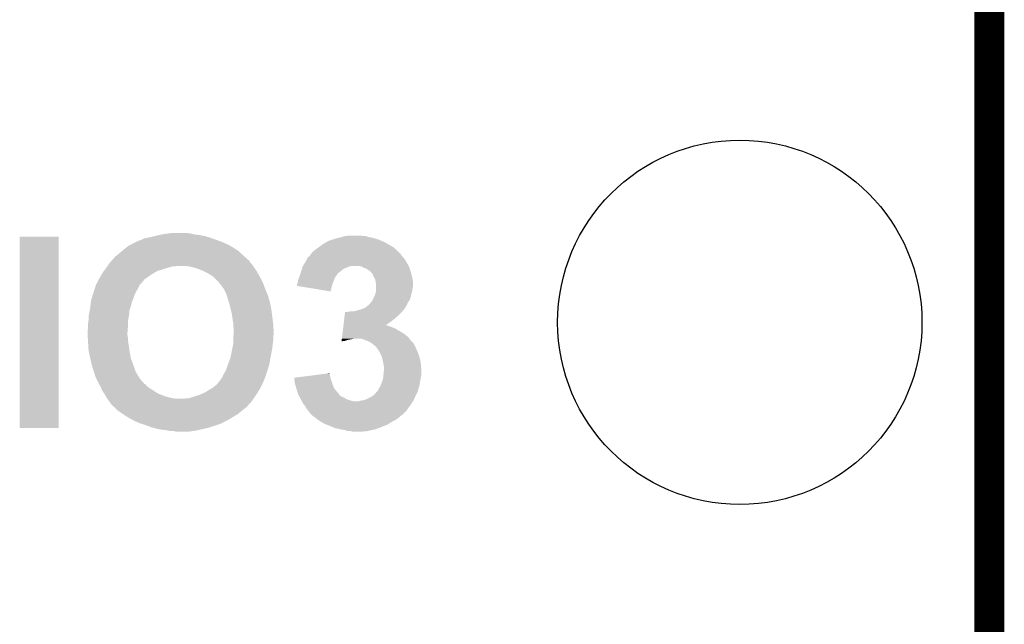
# Model space of a CAD drawing. Extents: x -1.3 to 24.2, y -3.9 to 53.4.
# Tile 46 of 61: x 19.2 to 24.2, y 29.2 to 32.3. Entities that reach past the tile are written whole.
import ezdxf

# ---------------------------------------------------------------- set-up
doc = ezdxf.new("R2010")
doc.units = 0
doc.layers.get('0').update_dxf_attribs({"linetype": 'CONTINUOUS'})
for name, color, linetype in [('UART_I2C_SPI_2_CLICK_V100_GKO', 5, 'CONTINUOUS'), ('UART_I2C_SPI_2_CLICK_V100_GTO', 14, 'CONTINUOUS'), ('UART_I2C_SPI_2_CLICK_V100_GTS', 12, 'CONTINUOUS')]:
    doc.layers.add(name, color=color, linetype=linetype)

# ---------------------------------------------------------------- blocks, each defined once
blk = doc.blocks.new('ROUND_16')
blk.add_circle((0, 0), 0.9271)

msp = doc.modelspace()

# ---------------------------------------------------------------- linework, layer by layer
at = {"layer": 'UART_I2C_SPI_2_CLICK_V100_GKO', "const_width": 0.1524}
msp.add_lwpolyline([(24.13, -1.27), (24.13, 53.34)], dxfattribs=at)
at = {"layer": 'UART_I2C_SPI_2_CLICK_V100_GTO'}
for points in [[(19.8628, 31.16834), (19.88312, 31.17342), (20.153208, 31.16834), (20.13458, 31.17342)], [(19.88312, 31.17342), (19.89328, 31.17596), (20.13458, 31.17342), (20.12188, 31.17596)], [(19.89328, 31.17596), (19.905132, 31.1785), (20.12188, 31.17596), (20.109178, 31.1785)], [(19.905132, 31.1785), (19.916986, 31.18104), (20.109178, 31.1785), (20.086322, 31.18104)], [(19.916986, 31.18104), (19.92884, 31.18358), (20.086322, 31.18104), (20.076162, 31.18358)], [(19.92884, 31.18358), (19.94916, 31.18612), (20.076162, 31.18358), (20.066, 31.18612)], [(19.94916, 31.18612), (19.969482, 31.18866), (20.066, 31.18612), (20.04568, 31.18866)], [(20.833926, 31.16834), (20.850854, 31.173418), (20.97024, 31.16834), (20.955002, 31.173418)], [(20.850854, 31.173418), (20.850862, 31.17342), (20.955002, 31.173418), (20.942302, 31.17342)], [(20.850862, 31.17342), (20.876258, 31.17596), (20.942302, 31.17342), (20.929598, 31.17596)], [(19.19478, 30.195542), (19.1948, 31.170858), (19.392878, 30.195542), (19.3929, 31.170858)], [(19.1948, 31.170858), (19.194802, 31.17088), (19.3929, 31.170858), (19.194802, 31.17088)], [(19.74088, 31.11754), (19.751042, 31.12516), (20.27682, 31.11754), (20.262852, 31.12516)], [(19.751042, 31.12516), (19.766282, 31.13278), (20.262852, 31.12516), (20.248882, 31.13278)], [(19.766282, 31.13278), (19.791682, 31.14548), (20.248882, 31.13278), (20.218398, 31.14548)], [(19.791682, 31.14548), (19.801844, 31.15056), (20.218398, 31.14548), (20.20443, 31.15056)], [(19.801844, 31.15056), (19.804382, 31.150562), (20.20443, 31.15056), (20.204424, 31.150562)], [(19.804382, 31.150562), (19.812, 31.1531), (20.204424, 31.150562), (20.197444, 31.1531)], [(19.812, 31.1531), (19.827242, 31.160722), (20.197444, 31.1531), (20.176486, 31.160722)], [(19.827242, 31.160722), (19.8374, 31.16326), (20.176486, 31.160722), (20.169506, 31.16326)], [(19.8374, 31.16326), (19.8501, 31.1658), (20.169506, 31.16326), (20.16252, 31.1658)], [(19.8501, 31.1658), (19.8628, 31.16834), (20.16252, 31.1658), (20.153208, 31.16834)], [(20.71878, 31.11754), (20.7391, 31.132782), (21.0947, 31.11754), (21.068026, 31.132782)], [(20.7391, 31.132782), (20.74824, 31.13786), (21.068026, 31.132782), (21.059138, 31.13786)], [(20.74824, 31.13786), (20.76196, 31.145482), (21.059138, 31.13786), (21.043896, 31.145482)], [(20.76196, 31.145482), (20.764504, 31.14802), (21.043896, 31.145482), (21.03882, 31.14802)], [(20.764504, 31.14802), (20.787362, 31.15564), (21.03882, 31.14802), (21.021042, 31.15564)], [(20.787362, 31.15564), (20.802602, 31.16072), (21.021042, 31.15564), (21.003262, 31.16072)], [(20.802602, 31.16072), (20.825458, 31.1658), (21.003262, 31.16072), (20.985482, 31.1658)], [(20.825458, 31.1658), (20.833926, 31.16834), (20.985482, 31.1658), (20.97024, 31.16834)], [(19.67484, 31.06166), (19.685002, 31.071822), (20.347094, 31.06166), (20.335804, 31.071822)], [(19.685002, 31.071822), (19.6977, 31.08198), (20.335804, 31.071822), (20.324516, 31.08198)], [(19.6977, 31.08198), (19.71294, 31.09468), (20.324516, 31.08198), (20.310406, 31.09468)], [(19.71294, 31.09468), (19.718862, 31.099758), (20.310406, 31.09468), (20.304762, 31.099758)], [(19.718862, 31.099758), (19.730718, 31.10992), (20.304762, 31.099758), (20.288794, 31.10992)], [(19.730718, 31.10992), (19.74088, 31.11754), (20.288794, 31.10992), (20.27682, 31.11754)], [(20.667982, 31.069282), (20.671788, 31.074358), (21.14296, 31.069282), (21.137884, 31.074358)], [(20.671788, 31.074358), (20.6756, 31.07944), (21.137884, 31.074358), (21.136186, 31.07944)], [(20.6756, 31.07944), (20.677624, 31.081972), (21.136186, 31.07944), (21.13534, 31.081972)], [(20.677624, 31.081972), (20.679658, 31.084514), (21.13534, 31.081972), (21.130274, 31.084514)], [(20.679658, 31.084514), (20.681678, 31.087038), (21.130274, 31.084514), (21.13026, 31.087038)], [(20.681678, 31.087038), (20.681696, 31.08706), (21.13026, 31.087038), (21.127726, 31.08706)], [(20.681696, 31.08706), (20.685762, 31.092142), (21.127726, 31.08706), (21.122644, 31.092142)], [(20.685762, 31.092142), (20.697954, 31.102302), (21.122644, 31.092142), (21.11248, 31.102302)], [(20.697954, 31.102302), (20.701, 31.10484), (21.11248, 31.102302), (21.10952, 31.10484)], [(20.701, 31.10484), (20.71878, 31.11754), (21.10952, 31.10484), (21.0947, 31.11754)], [(19.640296, 31.01848), (19.642074, 31.02102), (19.982182, 31.01848), (19.994882, 31.02102)], [(19.642074, 31.02102), (19.649186, 31.03118), (20.382654, 31.02102), (20.37588, 31.03118)], [(19.649186, 31.03118), (19.65452, 31.0388), (20.37588, 31.03118), (20.368262, 31.0388)], [(19.65452, 31.0388), (19.654522, 31.038802), (20.368262, 31.0388), (20.368262, 31.038802)], [(19.654522, 31.038802), (19.663544, 31.048954), (20.368262, 31.038802), (20.363182, 31.048954)], [(19.663544, 31.048954), (19.665806, 31.051498), (20.363182, 31.048954), (20.358104, 31.051498)], [(19.665806, 31.051498), (19.668066, 31.05404), (20.358104, 31.051498), (20.35556, 31.05404)], [(19.668066, 31.05404), (19.67484, 31.06166), (20.35556, 31.05404), (20.347094, 31.06166)], [(20.05838, 31.01848), (20.03552, 31.02102), (20.384348, 31.01848), (20.382654, 31.02102)], [(20.634962, 31.018482), (20.636546, 31.02102), (20.873732, 31.018482), (20.883878, 31.02102)], [(20.636546, 31.02102), (20.647658, 31.0388), (21.174568, 31.02102), (21.16469, 31.0388)], [(20.647658, 31.0388), (20.649068, 31.04134), (21.16469, 31.0388), (21.163278, 31.04134)], [(20.649068, 31.04134), (20.660354, 31.061658), (21.163278, 31.04134), (21.15058, 31.061658)], [(20.660354, 31.061658), (20.66036, 31.061666), (21.15058, 31.061658), (21.150574, 31.061666)], [(20.66036, 31.061666), (20.660368, 31.064204), (21.150574, 31.061666), (21.148036, 31.064204)], [(20.660368, 31.064204), (20.667982, 31.069282), (21.148036, 31.064204), (21.14296, 31.069282)], [(20.934678, 31.01848), (20.916898, 31.02102), (21.17598, 31.01848), (21.174568, 31.02102)], [(19.604446, 30.96514), (19.6088, 30.97276), (19.84756, 30.96514), (19.85899, 30.97276)], [(19.6088, 30.97276), (19.616736, 30.985458), (19.85899, 30.97276), (19.878038, 30.985458)], [(19.616736, 30.985458), (19.6215, 30.993078), (19.878038, 30.985458), (19.89137, 30.993078)], [(19.6215, 30.993078), (19.623406, 30.995622), (19.89137, 30.993078), (19.895822, 30.995622)], [(19.623406, 30.995622), (19.627214, 31.0007), (19.895822, 30.995622), (19.9136, 31.0007)], [(19.627214, 31.0007), (19.634832, 31.010858), (19.9136, 31.0007), (19.94408, 31.010858)], [(19.634832, 31.010858), (19.63674, 31.0134), (19.94408, 31.010858), (19.953398, 31.0134)], [(19.63674, 31.0134), (19.640296, 31.01848), (19.953398, 31.0134), (19.972022, 31.01848)], [(20.06854, 31.01594), (20.05838, 31.01848), (20.38604, 31.01594), (20.384348, 31.01848)], [(20.0787, 31.0134), (20.06854, 31.01594), (20.387856, 31.0134), (20.38604, 31.01594)], [(20.09648, 31.008322), (20.0787, 31.0134), (20.391484, 31.008322), (20.387856, 31.0134)], [(20.122898, 30.99816), (20.09648, 31.008322), (20.398742, 30.99816), (20.391484, 31.008322)], [(20.1295, 30.99562), (20.122898, 30.99816), (20.400194, 30.99562), (20.398742, 30.99816)], [(20.144738, 30.988), (20.1295, 30.99562), (20.404548, 30.988), (20.400194, 30.99562)], [(20.15744, 30.98038), (20.144738, 30.988), (20.4089, 30.98038), (20.404548, 30.988)], [(20.17014, 30.97276), (20.15744, 30.98038), (20.413134, 30.97276), (20.4089, 30.98038)], [(20.1803, 30.965138), (20.17014, 30.97276), (20.417368, 30.965138), (20.413134, 30.97276)], [(20.61972, 30.97022), (20.620566, 30.97276), (20.805772, 30.97022), (20.807678, 30.97276)], [(20.620566, 30.97276), (20.62395, 30.982914), (20.807678, 30.97276), (20.812758, 30.982914)], [(20.62395, 30.982914), (20.624798, 30.985458), (20.812758, 30.982914), (20.817836, 30.985458)], [(20.624798, 30.985458), (20.625646, 30.988), (20.817836, 30.985458), (20.82038, 30.988)], [(20.625646, 30.988), (20.62734, 30.99308), (20.82038, 30.988), (20.82673, 30.99308)], [(20.62734, 30.99308), (20.631912, 31.008318), (20.82673, 30.99308), (20.845778, 31.008318)], [(20.631912, 31.008318), (20.633436, 31.0134), (20.845778, 31.008318), (20.861022, 31.0134)], [(20.633436, 31.0134), (20.63496, 31.018478), (20.861022, 31.0134), (20.873718, 31.018478)], [(20.63496, 31.018478), (20.634962, 31.018482), (20.873718, 31.018478), (20.873732, 31.018482)], [(20.934682, 31.018478), (20.934678, 31.01848), (21.17598, 31.018478), (21.17598, 31.01848)], [(20.947378, 31.01086), (20.934682, 31.018478), (21.17852, 31.01086), (21.17598, 31.018478)], [(20.957538, 31.008322), (20.947378, 31.01086), (21.179366, 31.008322), (21.17852, 31.01086)], [(20.9677, 31.0007), (20.957538, 31.008322), (21.181906, 31.0007), (21.179366, 31.008322)], [(20.97532, 30.99562), (20.9677, 31.0007), (21.1836, 30.99562), (21.181906, 31.0007)], [(20.977854, 30.993086), (20.97532, 30.99562), (21.184444, 30.993086), (21.1836, 30.99562)], [(20.980392, 30.99308), (20.977854, 30.993086), (21.184446, 30.99308), (21.184444, 30.993086)], [(20.98446, 30.988), (20.980392, 30.99308), (21.186138, 30.988), (21.184446, 30.99308)], [(20.990558, 30.98038), (20.98446, 30.988), (21.188044, 30.98038), (21.186138, 30.988)], [(20.99564, 30.967678), (20.990558, 30.98038), (21.19122, 30.967678), (21.188044, 30.98038)], [(19.57546, 30.90164), (19.58181, 30.921962), (19.79422, 30.90164), (19.804382, 30.921962)], [(19.58181, 30.921962), (19.5834, 30.927044), (19.804382, 30.921962), (19.807772, 30.927044)], [(19.5834, 30.927044), (19.583422, 30.92958), (19.807772, 30.927044), (19.809464, 30.92958)], [(19.583422, 30.92958), (19.583782, 30.929582), (19.809464, 30.92958), (19.809466, 30.929582)], [(19.583782, 30.929582), (19.585946, 30.929594), (19.809466, 30.929582), (19.809488, 30.929594)], [(19.585946, 30.929594), (19.587216, 30.932134), (19.809488, 30.929594), (19.81454, 30.932134)], [(19.587216, 30.932134), (19.588482, 30.934666), (19.81454, 30.932134), (19.814546, 30.934666)], [(19.588482, 30.934666), (19.589748, 30.9372), (19.814546, 30.934666), (19.81708, 30.9372)], [(19.589748, 30.9372), (19.59737, 30.952442), (19.81708, 30.9372), (19.829782, 30.952442)], [(19.59737, 30.952442), (19.59864, 30.954978), (19.829782, 30.952442), (19.833332, 30.954978)], [(19.59864, 30.954978), (19.604446, 30.96514), (19.833332, 30.954978), (19.84756, 30.96514)], [(20.18792, 30.95752), (20.1803, 30.965138), (20.4216, 30.95752), (20.417368, 30.965138)], [(20.200624, 30.944818), (20.18792, 30.95752), (20.427952, 30.944818), (20.4216, 30.95752)], [(20.2057, 30.942278), (20.200624, 30.944818), (20.429222, 30.942278), (20.427952, 30.944818)], [(20.20824, 30.939734), (20.2057, 30.942278), (20.430494, 30.939734), (20.429222, 30.942278)], [(20.208244, 30.937196), (20.20824, 30.939734), (20.431762, 30.937196), (20.430494, 30.939734)], [(20.212476, 30.932118), (20.208244, 30.937196), (20.4343, 30.932118), (20.431762, 30.937196)], [(20.22094, 30.92196), (20.212476, 30.932118), (20.437996, 30.92196), (20.4343, 30.932118)], [(20.233638, 30.904182), (20.22094, 30.92196), (20.44446, 30.904182), (20.437996, 30.92196)], [(20.60702, 30.919438), (20.607022, 30.927042), (20.784182, 30.919438), (20.786088, 30.927042)], [(20.607022, 30.927042), (20.608712, 30.932118), (20.786088, 30.927042), (20.78736, 30.932118)], [(20.608712, 30.932118), (20.60956, 30.93466), (20.78736, 30.932118), (20.788448, 30.93466)], [(20.60956, 30.93466), (20.6121, 30.9499), (20.788448, 30.93466), (20.79498, 30.9499)], [(20.6121, 30.9499), (20.612102, 30.949902), (20.79498, 30.9499), (20.79498, 30.949902)], [(20.612102, 30.949902), (20.616862, 30.9626), (20.79498, 30.949902), (20.80006, 30.9626)], [(20.616862, 30.9626), (20.61972, 30.97022), (20.80006, 30.9626), (20.805772, 30.97022)], [(21.001738, 30.95752), (20.99564, 30.967678), (21.19376, 30.95752), (21.19122, 30.967678)], [(21.00326, 30.954982), (21.001738, 30.95752), (21.194184, 30.954982), (21.19376, 30.95752)], [(21.005802, 30.942278), (21.00326, 30.954982), (21.1963, 30.942278), (21.194184, 30.954982)], [(21.00834, 30.929582), (21.005802, 30.942278), (21.196298, 30.929582), (21.1963, 30.942278)], [(21.00834, 30.911798), (21.00834, 30.929582), (21.196298, 30.911798), (21.196298, 30.929582)], [(19.561174, 30.85592), (19.56673, 30.8737), (19.773902, 30.85592), (19.77898, 30.8737)], [(19.56673, 30.8737), (19.571492, 30.888938), (19.77898, 30.8737), (19.7866, 30.888938)], [(19.571492, 30.888938), (19.57546, 30.90164), (19.7866, 30.888938), (19.79422, 30.90164)], [(20.23364, 30.904178), (20.233638, 30.904182), (20.444462, 30.904178), (20.44446, 30.904182)], [(20.2438, 30.88386), (20.23364, 30.904178), (20.452928, 30.88386), (20.444462, 30.904178)], [(20.24761, 30.873702), (20.2438, 30.88386), (20.45716, 30.873702), (20.452928, 30.88386)], [(20.25142, 30.863542), (20.24761, 30.873702), (20.460286, 30.863542), (20.45716, 30.873702)], [(20.77718, 30.891482), (20.60702, 30.919438), (20.77718, 30.891482), (20.784182, 30.919438)], [(20.999448, 30.866078), (21.003262, 30.873702), (21.186138, 30.866078), (21.187408, 30.873702)], [(21.003262, 30.873702), (21.005436, 30.881318), (21.187408, 30.873702), (21.18868, 30.881318)], [(21.005436, 30.881318), (21.00834, 30.891482), (21.18868, 30.881318), (21.192744, 30.891482)], [(21.00834, 30.904176), (21.00834, 30.911798), (21.19376, 30.904176), (21.196298, 30.911798)], [(21.00834, 30.894016), (21.00834, 30.904176), (21.193758, 30.894016), (21.19376, 30.904176)], [(21.00834, 30.891482), (21.00834, 30.894016), (21.192744, 30.891482), (21.193758, 30.894016)], [(19.554712, 30.81782), (19.557102, 30.838142), (19.761198, 30.81782), (19.766282, 30.838142)], [(19.557102, 30.838142), (19.558, 30.845762), (19.766282, 30.838142), (19.769548, 30.845762)], [(19.558, 30.845762), (19.561174, 30.85592), (19.769548, 30.845762), (19.773902, 30.85592)], [(20.258144, 30.84068), (20.25142, 30.863542), (20.46732, 30.84068), (20.460286, 30.863542)], [(20.26412, 30.82036), (20.258144, 30.84068), (20.471676, 30.82036), (20.46732, 30.84068)], [(20.26793, 30.80512), (20.26412, 30.82036), (20.47494, 30.80512), (20.471676, 30.82036)], [(20.964652, 30.817818), (20.967706, 30.82036), (21.163278, 30.817818), (21.164366, 30.82036)], [(20.967706, 30.82036), (20.970244, 30.820368), (21.164366, 30.82036), (21.16437, 30.820368)], [(20.970244, 30.820368), (20.975322, 30.827982), (21.16437, 30.820368), (21.167634, 30.827982)], [(20.975322, 30.827982), (20.980402, 30.833062), (21.167634, 30.827982), (21.169812, 30.833062)], [(20.980402, 30.833062), (20.982432, 30.8356), (21.169812, 30.833062), (21.1709, 30.8356)], [(20.982432, 30.8356), (20.99056, 30.845762), (21.1709, 30.8356), (21.177674, 30.845762)], [(20.99056, 30.845762), (20.992588, 30.850836), (21.177674, 30.845762), (21.181058, 30.850836)], [(20.992588, 30.850836), (20.99564, 30.85846), (21.181058, 30.850836), (21.183598, 30.85846)], [(20.99564, 30.85846), (20.999448, 30.866078), (21.183598, 30.85846), (21.186138, 30.866078)], [(19.546314, 30.769558), (19.551396, 30.794962), (19.75104, 30.769558), (19.753582, 30.794962)], [(19.551396, 30.794962), (19.55292, 30.80258), (19.753582, 30.794962), (19.75612, 30.80258)], [(19.55292, 30.80258), (19.554712, 30.81782), (19.75612, 30.80258), (19.761198, 30.81782)], [(20.27428, 30.779718), (20.26793, 30.80512), (20.478328, 30.779718), (20.47494, 30.80512)], [(20.276096, 30.76702), (20.27428, 30.779718), (20.48002, 30.76702), (20.478328, 30.779718)], [(20.848466, 30.76702), (20.850578, 30.7848), (21.1201, 30.76702), (21.137882, 30.7848)], [(20.850578, 30.7848), (20.85088, 30.78734), (21.137882, 30.7848), (21.140058, 30.78734)], [(20.863562, 30.78734), (20.878802, 30.78988), (21.140058, 30.78734), (21.142236, 30.78988)], [(20.894042, 30.78988), (20.91436, 30.79496), (21.142236, 30.78988), (21.14659, 30.79496)], [(20.91436, 30.79496), (20.93214, 30.80004), (21.14659, 30.79496), (21.150944, 30.80004)], [(20.93214, 30.80004), (20.938906, 30.802578), (21.150944, 30.80004), (21.15312, 30.802578)], [(20.938906, 30.802578), (20.95246, 30.807662), (21.15312, 30.802578), (21.156508, 30.807662)], [(20.95246, 30.807662), (20.964652, 30.817818), (21.156508, 30.807662), (21.163278, 30.817818)], [(19.54276, 30.728922), (19.544876, 30.741622), (19.74596, 30.728922), (19.74596, 30.741622)], [(19.54276, 30.713678), (19.54276, 30.728922), (19.74596, 30.713678), (19.74596, 30.728922)], [(19.544876, 30.741622), (19.5453, 30.744162), (19.74596, 30.741622), (19.74642, 30.744162)], [(19.5453, 30.764482), (19.546314, 30.769558), (19.750116, 30.764482), (19.75104, 30.769558)], [(19.5453, 30.744162), (19.5453, 30.764482), (19.74642, 30.744162), (19.750116, 30.764482)], [(20.27936, 30.74416), (20.276096, 30.76702), (20.482878, 30.74416), (20.48002, 30.76702)], [(20.2819, 30.728918), (20.27936, 30.74416), (20.484784, 30.728918), (20.482878, 30.74416)], [(20.2819, 30.72638), (20.2819, 30.728918), (20.4851, 30.72638), (20.484784, 30.728918)], [(20.2819, 30.713678), (20.2819, 30.72638), (20.485806, 30.713678), (20.4851, 30.72638)], [(20.842732, 30.71876), (20.844844, 30.73654), (21.05667, 30.71876), (21.082, 30.73654)], [(20.844844, 30.73654), (20.846654, 30.75178), (21.082, 30.73654), (21.102322, 30.75178)], [(20.846654, 30.75178), (20.848466, 30.76702), (21.102322, 30.75178), (21.1201, 30.76702)], [(19.54022, 30.690822), (19.54276, 30.700982), (19.744054, 30.690822), (19.7449, 30.700982)], [(19.54022, 30.6832), (19.54022, 30.690822), (19.74342, 30.6832), (19.744054, 30.690822)], [(19.54022, 30.675578), (19.54022, 30.6832), (19.74342, 30.675578), (19.74342, 30.6832)], [(19.540698, 30.667962), (19.54022, 30.675578), (19.74342, 30.667962), (19.74342, 30.675578)], [(19.54276, 30.700982), (19.54276, 30.713678), (19.7449, 30.700982), (19.74596, 30.713678)], [(20.28444, 30.700978), (20.2819, 30.713678), (20.486512, 30.700978), (20.485806, 30.713678)], [(20.282322, 30.660338), (20.28338, 30.673038), (20.4851, 30.660338), (20.48764, 30.673038)], [(20.28338, 30.673038), (20.284016, 30.680662), (20.48764, 30.673038), (20.48764, 30.680662)], [(20.284016, 30.680662), (20.28444, 30.68574), (20.48764, 30.680662), (20.487358, 30.68574)], [(20.28444, 30.68574), (20.28444, 30.700978), (20.487358, 30.68574), (20.486512, 30.700978)], [(20.835792, 30.660338), (20.837906, 30.67812), (21.170902, 30.660338), (21.148038, 30.67812)], [(20.837906, 30.67812), (20.839414, 30.690822), (21.148038, 30.67812), (21.12518, 30.690822)], [(20.839414, 30.690822), (20.840922, 30.703518), (21.12518, 30.690822), (21.104862, 30.703518)], [(20.840922, 30.703518), (20.841828, 30.71114), (21.104862, 30.703518), (21.08454, 30.71114)], [(20.841828, 30.71114), (20.84243, 30.71622), (21.08454, 30.71114), (21.069302, 30.71622)], [(20.84243, 30.71622), (20.842732, 30.718758), (21.069302, 30.71622), (21.064224, 30.718758)], [(20.842732, 30.718758), (20.842732, 30.71876), (21.064224, 30.718758), (21.05667, 30.71876)], [(19.54149, 30.655262), (19.540698, 30.667962), (19.74596, 30.655262), (19.74342, 30.667962)], [(19.542284, 30.642562), (19.54149, 30.655262), (19.74596, 30.642562), (19.74596, 30.655262)], [(19.54276, 30.63494), (19.542284, 30.642562), (19.74705, 30.63494), (19.74596, 30.642562)], [(19.543358, 30.62478), (19.54276, 30.63494), (19.7485, 30.62478), (19.74705, 30.63494)], [(19.544256, 30.60954), (19.543358, 30.62478), (19.75104, 30.60954), (19.7485, 30.62478)], [(20.27682, 30.599382), (20.281392, 30.62224), (20.48002, 30.599382), (20.48256, 30.62224)], [(20.281392, 30.62224), (20.2819, 30.624778), (20.48256, 30.62224), (20.482876, 30.624778)], [(20.2819, 30.655262), (20.282322, 30.660338), (20.4851, 30.655262), (20.4851, 30.660338)], [(20.2819, 30.64256), (20.2819, 30.655262), (20.4851, 30.64256), (20.4851, 30.655262)], [(20.2819, 30.624778), (20.2819, 30.64256), (20.482876, 30.624778), (20.4851, 30.64256)], [(20.833082, 30.637508), (20.850858, 30.64002), (20.833082, 30.637508), (20.83338, 30.64002)], [(20.83338, 30.64002), (20.833982, 30.645098), (20.850858, 30.64002), (20.866098, 30.645098)], [(20.833982, 30.645098), (20.834284, 30.64764), (20.866098, 30.645098), (20.88134, 30.64764)], [(20.834284, 30.64764), (20.834586, 30.65018), (20.88134, 30.64764), (20.894038, 30.65018)], [(20.834586, 30.65018), (20.835792, 30.660338), (21.178806, 30.65018), (21.170902, 30.660338)], [(20.955002, 30.64256), (20.937216, 30.65018), (21.184734, 30.64256), (21.178806, 30.65018)], [(20.97024, 30.63748), (20.955002, 30.64256), (21.188686, 30.63748), (21.184734, 30.64256)], [(20.970244, 30.637478), (20.97024, 30.63748), (21.188686, 30.637478), (21.188686, 30.63748)], [(20.974482, 30.634936), (20.970244, 30.637478), (21.19376, 30.634936), (21.188686, 30.637478)], [(20.982938, 30.629862), (20.974482, 30.634936), (21.197146, 30.629862), (21.19376, 30.634936)], [(20.986326, 30.627322), (20.982938, 30.629862), (21.19884, 30.627322), (21.197146, 30.629862)], [(21.003258, 30.61462), (20.986326, 30.627322), (21.20646, 30.61462), (21.19884, 30.627322)], [(19.5453, 30.59176), (19.544256, 30.60954), (19.753264, 30.59176), (19.75104, 30.60954)], [(19.545846, 30.58922), (19.5453, 30.59176), (19.75358, 30.58922), (19.753264, 30.59176)], [(19.554554, 30.548582), (19.545846, 30.58922), (19.7612, 30.548582), (19.75358, 30.58922)], [(20.266658, 30.551118), (20.27174, 30.57398), (20.470782, 30.551118), (20.47494, 30.57398)], [(20.27174, 30.57398), (20.27682, 30.599382), (20.47494, 30.57398), (20.48002, 30.599382)], [(21.003262, 30.614618), (21.003258, 30.61462), (21.20646, 30.614618), (21.20646, 30.61462)], [(21.008338, 30.609542), (21.003262, 30.614618), (21.208636, 30.609542), (21.20646, 30.614618)], [(21.017414, 30.59684), (21.008338, 30.609542), (21.21408, 30.59684), (21.208636, 30.609542)], [(21.02104, 30.591762), (21.017414, 30.59684), (21.216338, 30.591762), (21.21408, 30.59684)], [(21.0312, 30.573982), (21.02104, 30.591762), (21.224242, 30.573982), (21.216338, 30.591762)], [(21.031202, 30.57398), (21.0312, 30.573982), (21.224242, 30.57398), (21.224242, 30.573982)], [(21.038818, 30.556202), (21.031202, 30.57398), (21.229576, 30.556202), (21.224242, 30.57398)], [(19.56054, 30.52064), (19.554554, 30.548582), (19.771678, 30.52064), (19.7612, 30.548582)], [(19.564448, 30.50794), (19.56054, 30.52064), (19.77644, 30.50794), (19.771678, 30.52064)], [(20.254276, 30.518098), (20.266658, 30.551118), (20.46478, 30.518098), (20.470782, 30.551118)], [(21.040726, 30.54858), (21.038818, 30.556202), (21.23186, 30.54858), (21.229576, 30.556202)], [(21.0439, 30.53588), (21.040726, 30.54858), (21.23417, 30.53588), (21.23186, 30.54858)], [(21.04644, 30.52064), (21.0439, 30.53588), (21.23694, 30.52064), (21.23417, 30.53588)], [(21.04898, 30.507942), (21.04644, 30.52064), (21.237918, 30.507942), (21.23694, 30.52064)], [(19.5707, 30.48762), (19.564448, 30.50794), (19.783214, 30.48762), (19.77644, 30.50794)], [(19.571548, 30.485082), (19.5707, 30.48762), (19.78406, 30.485082), (19.783214, 30.48762)], [(19.577474, 30.4673), (19.571548, 30.485082), (19.79422, 30.4673), (19.78406, 30.485082)], [(20.2311, 30.467302), (20.23872, 30.480002), (20.448692, 30.467302), (20.452926, 30.480002)], [(20.23872, 30.480002), (20.241258, 30.48508), (20.452926, 30.480002), (20.45462, 30.48508)], [(20.241258, 30.48508), (20.24634, 30.49524), (20.45462, 30.48508), (20.457746, 30.49524)], [(20.24634, 30.49524), (20.25142, 30.51048), (20.457746, 30.49524), (20.462434, 30.51048)], [(20.25142, 30.51048), (20.254276, 30.518098), (20.462434, 30.51048), (20.46478, 30.518098)], [(20.672026, 30.46222), (20.752236, 30.472378), (20.77466, 30.46222), (20.77212, 30.472378)], [(20.752236, 30.472378), (20.77212, 30.474896), (20.77212, 30.472378), (20.77212, 30.474896)], [(21.046184, 30.467298), (21.048218, 30.487622), (21.23948, 30.467298), (21.23948, 30.487622)], [(21.048218, 30.487622), (21.04898, 30.495238), (21.23948, 30.487622), (21.238896, 30.495238)], [(21.04898, 30.495238), (21.04898, 30.507942), (21.238896, 30.495238), (21.237918, 30.507942)], [(19.58086, 30.457142), (19.577474, 30.4673), (19.80057, 30.457142), (19.79422, 30.4673)], [(19.585478, 30.446982), (19.58086, 30.457142), (19.80692, 30.446982), (19.80057, 30.457142)], [(19.592406, 30.43174), (19.585478, 30.446982), (19.81962, 30.43174), (19.80692, 30.446982)], [(19.59356, 30.4292), (19.592406, 30.43174), (19.82216, 30.4292), (19.81962, 30.43174)], [(19.594972, 30.42666), (19.59356, 30.4292), (19.824698, 30.42666), (19.82216, 30.4292)], [(19.59779, 30.421588), (19.594972, 30.42666), (19.827238, 30.421588), (19.824698, 30.42666)], [(19.599204, 30.419042), (19.59779, 30.421588), (19.834854, 30.419042), (19.827238, 30.421588)], [(20.193, 30.41396), (20.20316, 30.42412), (20.426678, 30.41396), (20.43176, 30.42412)], [(20.20316, 30.42412), (20.208234, 30.429194), (20.43176, 30.42412), (20.433874, 30.429194)], [(20.208234, 30.429194), (20.20824, 30.431734), (20.433874, 30.429194), (20.434932, 30.431734)], [(20.20824, 30.431734), (20.213318, 30.436818), (20.434932, 30.431734), (20.43705, 30.436818)], [(20.213318, 30.436818), (20.2184, 30.44444), (20.43705, 30.436818), (20.440226, 30.44444)], [(20.2184, 30.44444), (20.226018, 30.454598), (20.440226, 30.44444), (20.444458, 30.454598)], [(20.226018, 30.454602), (20.2311, 30.467302), (20.44446, 30.454602), (20.448692, 30.467302)], [(20.226018, 30.454598), (20.226018, 30.454602), (20.444458, 30.454598), (20.44446, 30.454602)], [(20.5918, 30.45206), (20.672026, 30.46222), (20.776694, 30.45206), (20.77466, 30.46222)], [(20.592082, 30.44952), (20.5918, 30.45206), (20.777202, 30.44952), (20.776694, 30.45206)], [(20.59432, 30.429202), (20.592082, 30.44952), (20.783974, 30.429202), (20.777202, 30.44952)], [(20.596862, 30.41904), (20.59432, 30.429202), (20.78736, 30.41904), (20.783974, 30.429202)], [(21.030834, 30.411418), (21.03628, 30.42412), (21.22932, 30.411418), (21.231436, 30.42412)], [(21.03628, 30.42412), (21.042946, 30.4419), (21.231436, 30.42412), (21.2344, 30.4419)], [(21.042946, 30.4419), (21.0439, 30.444442), (21.2344, 30.4419), (21.234908, 30.444442)], [(21.0439, 30.444442), (21.046184, 30.467298), (21.234908, 30.444442), (21.23948, 30.467298)], [(19.603438, 30.411422), (19.599204, 30.419042), (19.839938, 30.411422), (19.834854, 30.419042)], [(19.60626, 30.40634), (19.603438, 30.411422), (19.846714, 30.40634), (19.839938, 30.411422)], [(19.610776, 30.39618), (19.60626, 30.40634), (19.86026, 30.39618), (19.846714, 30.40634)], [(19.614164, 30.38856), (19.610776, 30.39618), (19.87296, 30.38856), (19.86026, 30.39618)], [(19.61642, 30.38348), (19.614164, 30.38856), (19.880944, 30.38348), (19.87296, 30.38856)], [(19.625492, 30.370782), (19.61642, 30.38348), (19.9009, 30.370782), (19.880944, 30.38348)], [(19.62912, 30.365702), (19.625492, 30.370782), (19.914104, 30.365702), (19.9009, 30.370782)], [(20.11172, 30.3657), (20.1295, 30.37332), (20.39874, 30.3657), (20.403588, 30.37332)], [(20.1295, 30.37332), (20.144738, 30.38094), (20.403588, 30.37332), (20.408436, 30.38094)], [(20.144738, 30.38094), (20.15998, 30.3911), (20.408436, 30.38094), (20.4149, 30.3911)], [(20.15998, 30.3911), (20.164424, 30.39364), (20.4149, 30.3911), (20.416518, 30.39364)], [(20.164424, 30.39364), (20.177758, 30.401258), (20.416518, 30.39364), (20.420326, 30.401258)], [(20.177758, 30.401258), (20.193, 30.41396), (20.420326, 30.401258), (20.426678, 30.41396)], [(20.5994, 30.40888), (20.596862, 30.41904), (20.791172, 30.40888), (20.78736, 30.41904)], [(20.602576, 30.39872), (20.5994, 30.40888), (20.794982, 30.39872), (20.791172, 30.40888)], [(20.612098, 30.368242), (20.602576, 30.39872), (20.820374, 30.368242), (20.794982, 30.39872)], [(20.9931, 30.360622), (21.00834, 30.375866), (21.21027, 30.360622), (21.217892, 30.375866)], [(21.00834, 30.375866), (21.008346, 30.3784), (21.217892, 30.375866), (21.21916, 30.3784)], [(21.008346, 30.3784), (21.008348, 30.378404), (21.21916, 30.3784), (21.21916, 30.378404)], [(21.008348, 30.378404), (21.015962, 30.383486), (21.21916, 30.378404), (21.220724, 30.383486)], [(21.015962, 30.383486), (21.02104, 30.393638), (21.220724, 30.383486), (21.223848, 30.393638)], [(21.02104, 30.393638), (21.02866, 30.406342), (21.223848, 30.393638), (21.227758, 30.406342)], [(21.02866, 30.406342), (21.030834, 30.411418), (21.227758, 30.406342), (21.22932, 30.411418)], [(19.633478, 30.358078), (19.62912, 30.365702), (19.93392, 30.358078), (19.914104, 30.365702)], [(19.63638, 30.353), (19.633478, 30.358078), (19.9517, 30.353), (19.93392, 30.358078)], [(19.639282, 30.34792), (19.63638, 30.353), (19.97202, 30.34792), (19.9517, 30.353)], [(19.639282, 30.347918), (19.639282, 30.34792), (19.972036, 30.347918), (19.97202, 30.34792)], [(19.640974, 30.34538), (19.639282, 30.347918), (19.99234, 30.34538), (19.972036, 30.347918)], [(19.64775, 30.335218), (19.640974, 30.34538), (20.378418, 30.335218), (20.385192, 30.34538)], [(19.64944, 30.33268), (19.64775, 30.335218), (20.376134, 30.33268), (20.378418, 30.335218)], [(19.65706, 30.32252), (19.64944, 30.33268), (20.366992, 30.32252), (20.376134, 30.33268)], [(19.66214, 30.3149), (19.65706, 30.32252), (20.360136, 30.3149), (20.366992, 30.32252)], [(20.032978, 30.34538), (20.043138, 30.34792), (20.385192, 30.34538), (20.386886, 30.34792)], [(20.055838, 30.34792), (20.08124, 30.35554), (20.386886, 30.34792), (20.391966, 30.35554)], [(20.08124, 30.35554), (20.11172, 30.3657), (20.391966, 30.35554), (20.39874, 30.3657)], [(20.612104, 30.368234), (20.612098, 30.368242), (20.82038, 30.368234), (20.820374, 30.368242)], [(20.613472, 30.365694), (20.612104, 30.368234), (20.820386, 30.365694), (20.82038, 30.368234)], [(20.616204, 30.360618), (20.613472, 30.365694), (20.825464, 30.360618), (20.820386, 30.365694)], [(20.621674, 30.35046), (20.616204, 30.360618), (20.845778, 30.35046), (20.825464, 30.360618)], [(20.625778, 30.34284), (20.621674, 30.35046), (20.85848, 30.34284), (20.845778, 30.35046)], [(20.628514, 30.33776), (20.625778, 30.34284), (20.87372, 30.33776), (20.85848, 30.34284)], [(20.62988, 30.33522), (20.628514, 30.33776), (20.882612, 30.33522), (20.87372, 30.33776)], [(20.63115, 30.33268), (20.62988, 30.33522), (20.891502, 30.33268), (20.882612, 30.33522)], [(20.637498, 30.319982), (20.63115, 30.33268), (21.18868, 30.319982), (21.196614, 30.33268)], [(20.64766, 30.30728), (20.637498, 30.319982), (21.179606, 30.30728), (21.18868, 30.319982)], [(20.919442, 30.33268), (20.9296, 30.33522), (21.196614, 30.33268), (21.198202, 30.33522)], [(20.9296, 30.33522), (20.944842, 30.337762), (21.198202, 30.33522), (21.19979, 30.337762)], [(20.944842, 30.337762), (20.952456, 30.3403), (21.19979, 30.337762), (21.201378, 30.3403)], [(20.952456, 30.3403), (20.96008, 30.34284), (21.201378, 30.3403), (21.202466, 30.34284)], [(20.96008, 30.34284), (20.975318, 30.35046), (21.202466, 30.34284), (21.205732, 30.35046)], [(20.975318, 30.35046), (20.98865, 30.35808), (21.205732, 30.35046), (21.209, 30.35808)], [(20.98865, 30.35808), (20.9931, 30.360622), (21.209, 30.35808), (21.21027, 30.360622)], [(19.667214, 30.309826), (19.66214, 30.3149), (20.35557, 30.309826), (20.360136, 30.3149)], [(19.669754, 30.30982), (19.667214, 30.309826), (20.355564, 30.30982), (20.35557, 30.309826)], [(19.669762, 30.309814), (19.669754, 30.30982), (20.35556, 30.309814), (20.355564, 30.30982)], [(19.672302, 30.307274), (19.669762, 30.309814), (20.355546, 30.307274), (20.35556, 30.309814)], [(19.674838, 30.304738), (19.672302, 30.307274), (20.35048, 30.304738), (20.355546, 30.307274)], [(19.682458, 30.29712), (19.674838, 30.304738), (20.342858, 30.29712), (20.35048, 30.304738)], [(19.69008, 30.2895), (19.682458, 30.29712), (20.3327, 30.2895), (20.342858, 30.29712)], [(19.695158, 30.284422), (19.69008, 30.2895), (20.326352, 30.284422), (20.3327, 30.2895)], [(19.702418, 30.27934), (19.695158, 30.284422), (20.32, 30.27934), (20.326352, 30.284422)], [(19.72056, 30.26664), (19.702418, 30.27934), (20.30476, 30.26664), (20.32, 30.27934)], [(20.655278, 30.294582), (20.64766, 30.30728), (21.170536, 30.294582), (21.179606, 30.30728)], [(20.662904, 30.284418), (20.655278, 30.294582), (21.163278, 30.284418), (21.170536, 30.294582)], [(20.67052, 30.274262), (20.662904, 30.284418), (21.153122, 30.274262), (21.163278, 30.284418)], [(20.680682, 30.2641), (20.67052, 30.274262), (21.14296, 30.2641), (21.153122, 30.274262)], [(19.720564, 30.266638), (19.72056, 30.26664), (20.304758, 30.266638), (20.30476, 30.26664)], [(19.736526, 30.25648), (19.720564, 30.266638), (20.28698, 30.25648), (20.304758, 30.266638)], [(19.7485, 30.24886), (19.736526, 30.25648), (20.274786, 30.24886), (20.28698, 30.25648)], [(19.75781, 30.243782), (19.7485, 30.24886), (20.26666, 30.243782), (20.274786, 30.24886)], [(19.77644, 30.23362), (19.75781, 30.243782), (20.24837, 30.23362), (20.26666, 30.243782)], [(19.782028, 30.23108), (19.77644, 30.23362), (20.2438, 30.23108), (20.24837, 30.23362)], [(19.80438, 30.22092), (19.782028, 30.23108), (20.223478, 30.22092), (20.2438, 30.23108)], [(19.812, 30.21838), (19.80438, 30.22092), (20.218398, 30.21838), (20.223478, 30.22092)], [(20.685764, 30.259018), (20.680682, 30.2641), (21.135338, 30.259018), (21.14296, 30.2641)], [(20.690834, 30.253946), (20.685764, 30.259018), (21.130264, 30.253946), (21.135338, 30.259018)], [(20.693374, 30.25394), (20.690834, 30.253946), (21.130258, 30.25394), (21.130264, 30.253946)], [(20.70862, 30.24124), (20.693374, 30.25394), (21.113324, 30.24124), (21.130258, 30.25394)], [(20.712176, 30.2387), (20.70862, 30.24124), (21.109938, 30.2387), (21.113324, 30.24124)], [(20.722844, 30.23108), (20.712176, 30.2387), (21.094702, 30.23108), (21.109938, 30.2387)], [(20.726398, 30.22854), (20.722844, 30.23108), (21.090466, 30.22854), (21.094702, 30.23108)], [(20.735286, 30.223462), (20.726398, 30.22854), (21.082, 30.223462), (21.090466, 30.22854)], [(20.744178, 30.21838), (20.735286, 30.223462), (21.074378, 30.21838), (21.082, 30.223462)], [(19.392878, 30.19552), (19.19478, 30.195542), (19.392878, 30.19552), (19.392878, 30.195542)], [(19.83486, 30.21076), (19.812, 30.21838), (20.195536, 30.21076), (20.218398, 30.21838)], [(19.8628, 30.2006), (19.83486, 30.21076), (20.165054, 30.2006), (20.195536, 30.21076)], [(19.872106, 30.198062), (19.8628, 30.2006), (20.15744, 30.198062), (20.165054, 30.2006)], [(19.89074, 30.19298), (19.872106, 30.198062), (20.13542, 30.19298), (20.15744, 30.198062)], [(19.916142, 30.1879), (19.89074, 30.19298), (20.11341, 30.1879), (20.13542, 30.19298)], [(19.938998, 30.18536), (19.916142, 30.1879), (20.102404, 30.18536), (20.11341, 30.1879)], [(19.950428, 30.18282), (19.938998, 30.18536), (20.0914, 30.18282), (20.102404, 30.18536)], [(19.961858, 30.18028), (19.950428, 30.18282), (20.072348, 30.18028), (20.0914, 30.18282)], [(19.992338, 30.17774), (19.979638, 30.18028), (20.053298, 30.17774), (20.072348, 30.18028)], [(20.757726, 30.2133), (20.744178, 30.21838), (21.06676, 30.2133), (21.074378, 30.21838)], [(20.7645, 30.21076), (20.757726, 30.2133), (21.059986, 30.21076), (21.06676, 30.2133)], [(20.776356, 30.20568), (20.7645, 30.21076), (21.04644, 30.20568), (21.059986, 30.21076)], [(20.794136, 30.19806), (20.776356, 30.20568), (21.02866, 30.19806), (21.04644, 30.20568)], [(20.800058, 30.195522), (20.794136, 30.19806), (21.02189, 30.195522), (21.02866, 30.19806)], [(20.82377, 30.19044), (20.800058, 30.195522), (21.008338, 30.19044), (21.02189, 30.195522)], [(20.83562, 30.1879), (20.82377, 30.19044), (20.996908, 30.1879), (21.008338, 30.19044)], [(20.85086, 30.18536), (20.83562, 30.1879), (20.985478, 30.18536), (20.996908, 30.1879)], [(20.866098, 30.180282), (20.85086, 30.18536), (20.962626, 30.180282), (20.985478, 30.18536)], [(20.878798, 30.18028), (20.866098, 30.180282), (20.962618, 30.18028), (20.962626, 30.180282)], [(20.888958, 30.17774), (20.878798, 30.18028), (20.937222, 30.17774), (20.962618, 30.18028)]]:
    msp.add_solid(points, dxfattribs=at)

# ---------------------------------------------------------------- block references
at = {"layer": 'UART_I2C_SPI_2_CLICK_V100_GTS'}
msp.add_blockref('ROUND_16', (22.86, 30.734), dxfattribs=at)

doc.saveas('drawing.dxf')
